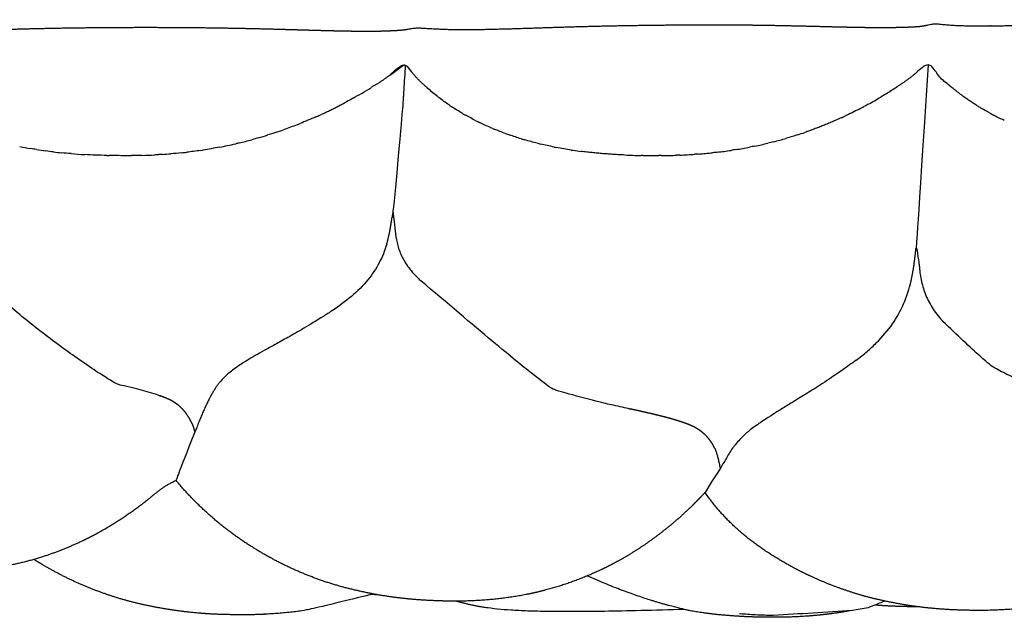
# Model space of a CAD drawing. Header units: millimetres. Extents: x 910 to 1129, y 0 to 285.
# Tile 7 of 15: x 965 to 993, y 268 to 285. Entities that reach past the tile are written whole.
import ezdxf

# ---------------------------------------------------------------- set-up
doc = ezdxf.new("R2010")
doc.units = ezdxf.units.MM
doc.header["$MEASUREMENT"] = 0
doc.layers.add('Crea2D$visibili$linee', color=7, linetype='Continuous', true_color=0x000000)

msp = doc.modelspace()

# ---------------------------------------------------------------- linework, layer by layer
at = {"layer": 'Crea2D$visibili$linee'}
for points, weights, knots in [([(949.46, 284.952), (949.469, 284.954), (949.478, 284.956), (949.488, 284.959), (949.568, 284.98), (949.651, 284.995), (949.734, 285.003), (949.845, 285.011), (949.955, 285.011), (950.066, 285.003), (950.099, 285), (950.199, 284.989), (950.233, 284.985), (950.296, 284.978), (950.34, 284.973), (950.372, 284.97), (950.425, 284.965), (950.511, 284.961), (950.621, 284.958), (950.821, 284.952), (951.022, 284.951), (951.222, 284.954), (951.649, 284.96), (952.104, 284.973), (952.576, 284.979), (952.604, 284.979), (952.632, 284.98), (952.661, 284.98), (953.119, 284.986), (953.577, 284.987), (954.035, 284.983), (954.545, 284.978), (955.054, 284.968), (955.563, 284.952), (956.615, 284.916), (957.666, 284.872), (958.717, 284.82), (958.99, 284.808), (959.272, 284.796), (959.538, 284.787), (959.77, 284.779), (960.006, 284.772), (960.225, 284.77), (960.443, 284.766), (960.661, 284.768), (960.88, 284.775), (960.979, 284.779), (961.061, 284.784), (961.142, 284.791), (961.176, 284.795), (961.216, 284.799), (961.272, 284.805), (961.317, 284.811), (961.379, 284.818), (961.438, 284.822), (961.472, 284.825), (961.51, 284.827), (961.542, 284.828), (961.583, 284.83), (961.624, 284.83), (961.664, 284.829), (961.701, 284.829), (961.741, 284.827), (961.78, 284.825), (961.829, 284.822), (961.881, 284.818), (961.928, 284.814), (962.008, 284.808), (962.076, 284.803), (962.144, 284.799), (962.209, 284.795), (962.275, 284.792), (962.339, 284.79), (962.406, 284.787), (962.476, 284.786), (962.546, 284.785), (962.69, 284.782), (962.833, 284.781), (962.973, 284.781), (963.116, 284.781), (963.256, 284.782), (963.401, 284.784), (963.69, 284.788), (963.979, 284.795), (964.27, 284.802), (964.433, 284.806), (964.592, 284.81), (964.747, 284.814), (964.887, 284.817), (965.023, 284.821), (965.155, 284.824), (965.755, 284.839), (966.357, 284.852), (966.976, 284.859), (967.596, 284.867), (968.222, 284.869), (968.856, 284.869), (969.494, 284.868), (970.132, 284.864), (970.787, 284.854), (971.446, 284.844), (972.106, 284.829), (972.765, 284.81), (973.208, 284.798), (973.715, 284.782), (974.151, 284.772), (974.345, 284.768), (974.542, 284.764), (974.732, 284.762), (974.889, 284.76), (975.049, 284.76), (975.201, 284.76), (975.358, 284.761), (975.501, 284.764), (975.647, 284.77), (975.797, 284.775), (975.956, 284.783), (976.055, 284.793), (976.101, 284.797), (976.159, 284.805), (976.212, 284.814), (976.238, 284.818), (976.268, 284.824), (976.311, 284.831), (976.333, 284.835), (976.392, 284.843), (976.399, 284.844), (976.444, 284.849), (976.48, 284.851), (976.52, 284.851), (976.536, 284.851), (976.589, 284.85), (976.619, 284.848), (976.64, 284.847), (976.66, 284.846), (976.681, 284.845), (976.719, 284.842), (976.754, 284.84), (976.791, 284.838), (976.863, 284.834), (976.932, 284.831), (977.007, 284.827), (977.157, 284.82), (977.309, 284.812), (977.441, 284.809), (977.729, 284.804), (978.016, 284.804), (978.303, 284.809), (978.852, 284.82), (979.401, 284.835), (979.95, 284.855), (979.987, 284.856), (980.025, 284.857), (980.062, 284.858), (980.664, 284.878), (981.258, 284.896), (981.873, 284.909), (982.487, 284.922), (983.104, 284.931), (983.729, 284.937), (984.361, 284.943), (984.994, 284.944), (985.626, 284.94), (986.271, 284.935), (986.916, 284.924), (987.561, 284.908), (987.822, 284.902), (988.099, 284.895), (988.394, 284.887), (988.752, 284.879), (989.137, 284.87), (989.494, 284.866), (989.803, 284.862), (990.112, 284.865), (990.421, 284.874), (990.566, 284.877), (990.712, 284.884), (990.857, 284.895), (990.916, 284.901), (990.98, 284.912), (991.041, 284.924), (991.071, 284.93), (991.103, 284.937), (991.141, 284.945), (991.161, 284.949), (991.183, 284.954), (991.204, 284.957), (991.233, 284.962), (991.265, 284.966), (991.282, 284.967), (991.307, 284.969), (991.336, 284.969), (991.367, 284.967), (991.384, 284.967), (991.41, 284.964), (991.434, 284.962), (991.471, 284.959), (991.508, 284.955), (991.546, 284.951), (991.617, 284.944), (991.683, 284.938), (991.753, 284.933), (991.886, 284.923), (992.045, 284.919), (992.182, 284.916), (992.331, 284.912), (992.473, 284.911), (992.62, 284.91), (992.768, 284.91), (992.915, 284.911), (993.062, 284.913), (993.662, 284.922), (994.262, 284.934), (994.862, 284.95), (994.888, 284.951), (994.914, 284.951), (994.94, 284.952), (995.529, 284.965), (996.111, 284.975), (996.709, 284.98), (997.335, 284.986), (997.959, 284.986), (998.591, 284.983), (999.227, 284.981), (999.863, 284.973), (1000.499, 284.961), (1001.141, 284.948), (1001.783, 284.93), (1002.425, 284.908), (1002.643, 284.901), (1002.861, 284.894), (1003.077, 284.887), (1003.488, 284.873), (1003.934, 284.859), (1004.345, 284.852), (1004.657, 284.846), (1004.969, 284.847), (1005.281, 284.854), (1005.43, 284.856), (1005.579, 284.864), (1005.728, 284.877), (1005.801, 284.884), (1005.865, 284.891), (1005.936, 284.901), (1005.972, 284.906), (1006.006, 284.91), (1006.044, 284.915), (1006.063, 284.917), (1006.083, 284.92), (1006.103, 284.921), (1006.125, 284.923), (1006.147, 284.924), (1006.166, 284.924), (1006.186, 284.924), (1006.208, 284.923), (1006.229, 284.922), (1006.248, 284.92), (1006.267, 284.919), (1006.287, 284.917), (1006.323, 284.914), (1006.359, 284.91), (1006.396, 284.907), (1006.468, 284.9), (1006.535, 284.895), (1006.608, 284.89), (1006.749, 284.881), (1006.912, 284.875), (1007.053, 284.872), (1007.358, 284.865), (1007.662, 284.864), (1007.967, 284.868), (1008.509, 284.876), (1009.051, 284.888), (1009.592, 284.903), (1009.681, 284.905), (1009.762, 284.907), (1009.834, 284.909), (1010.474, 284.924), (1011.095, 284.937), (1011.738, 284.944), (1012.381, 284.952), (1013.019, 284.954), (1013.665, 284.953), (1014.313, 284.952), (1014.956, 284.948), (1015.605, 284.938), (1016.253, 284.928), (1016.902, 284.912), (1017.55, 284.892), (1017.754, 284.886), (1017.96, 284.879), (1018.169, 284.873), (1018.556, 284.86), (1019.003, 284.845), (1019.391, 284.837), (1019.688, 284.83), (1019.985, 284.829), (1020.282, 284.834), (1020.43, 284.837), (1020.567, 284.843), (1020.714, 284.852), (1020.786, 284.856), (1020.857, 284.862), (1020.929, 284.866), (1020.967, 284.868), (1021.003, 284.87), (1021.041, 284.872), (1021.08, 284.873), (1021.12, 284.874), (1021.159, 284.873), (1021.198, 284.872), (1021.237, 284.869), (1021.276, 284.866), (1021.314, 284.863), (1021.35, 284.86), (1021.388, 284.857), (1021.461, 284.851), (1021.529, 284.846), (1021.603, 284.842), (1021.745, 284.834), (1021.907, 284.829), (1022.051, 284.827), (1022.358, 284.823), (1022.664, 284.824), (1022.971, 284.83), (1023.348, 284.836), (1023.767, 284.847), (1024.145, 284.858), (1024.37, 284.864), (1024.603, 284.871), (1024.846, 284.877), (1025.474, 284.895), (1026.103, 284.908), (1026.731, 284.916), (1027.361, 284.924), (1027.983, 284.926), (1028.611, 284.925), (1029.232, 284.924), (1029.854, 284.919), (1030.476, 284.908), (1031.089, 284.897), (1031.703, 284.881), (1032.317, 284.861), (1032.519, 284.854), (1032.721, 284.847), (1032.923, 284.84), (1033.31, 284.827), (1033.734, 284.814), (1034.122, 284.806), (1034.418, 284.8), (1034.713, 284.799), (1035.009, 284.804), (1035.151, 284.807), (1035.306, 284.812), (1035.448, 284.821), (1035.52, 284.825), (1035.589, 284.831), (1035.662, 284.837), (1035.699, 284.841), (1035.735, 284.844), (1035.772, 284.847), (1035.792, 284.849), (1035.812, 284.851), (1035.831, 284.853), (1035.855, 284.854), (1035.878, 284.856), (1035.898, 284.856), (1035.919, 284.856), (1035.942, 284.856), (1035.967, 284.854), (1035.987, 284.853), (1036.008, 284.851), (1036.03, 284.849), (1036.068, 284.845), (1036.102, 284.841), (1036.135, 284.837), (1036.204, 284.829), (1036.266, 284.823), (1036.335, 284.818), (1036.464, 284.808), (1036.632, 284.803), (1036.774, 284.8), (1036.929, 284.796), (1037.075, 284.795), (1037.232, 284.796), (1037.386, 284.796), (1037.545, 284.799), (1037.7, 284.801), (1038.034, 284.808), (1038.39, 284.819), (1038.725, 284.83), (1039.031, 284.84), (1039.328, 284.85), (1039.617, 284.861), (1040.275, 284.883), (1040.894, 284.904), (1041.549, 284.919), (1042.194, 284.935), (1042.829, 284.946), (1043.468, 284.953), (1044.1, 284.961), (1044.732, 284.963), (1045.364, 284.96), (1045.984, 284.957), (1046.603, 284.947), (1047.222, 284.932), (1047.242, 284.931), (1047.262, 284.931), (1047.282, 284.93), (1047.863, 284.913), (1048.443, 284.9), (1049.024, 284.891), (1049.316, 284.886), (1049.608, 284.887), (1049.9, 284.896), (1050.043, 284.901), (1050.19, 284.911), (1050.344, 284.919), (1050.427, 284.924), (1050.499, 284.927), (1050.582, 284.929), (1050.626, 284.929), (1050.671, 284.93), (1050.714, 284.929), (1050.759, 284.928), (1050.807, 284.925), (1050.853, 284.921), (1050.896, 284.917), (1050.931, 284.913), (1050.965, 284.91), (1050.998, 284.907), (1051.03, 284.904), (1051.065, 284.901), (1051.129, 284.896), (1051.189, 284.892), (1051.257, 284.889), (1051.387, 284.883), (1051.546, 284.879), (1051.688, 284.878), (1051.995, 284.876), (1052.302, 284.88), (1052.608, 284.89), (1052.99, 284.9), (1053.405, 284.916), (1053.793, 284.932), (1054.029, 284.942), (1054.276, 284.952), (1054.535, 284.963), (1055.197, 284.99), (1055.824, 285.014), (1056.478, 285.033), (1057.124, 285.052), (1057.758, 285.065), (1058.392, 285.075), (1059.018, 285.085), (1059.644, 285.089), (1060.271, 285.087), (1060.628, 285.085), (1060.982, 285.081), (1061.332, 285.074), (1061.587, 285.07), (1061.84, 285.064), (1062.091, 285.057), (1062.684, 285.041), (1063.253, 285.021), (1063.827, 285.01), (1064.103, 285.003), (1064.378, 285.002), (1064.654, 285.008), (1064.806, 285.012), (1064.947, 285.014), (1065.058, 285.021), (1065.097, 285.024), (1065.154, 285.031), (1065.246, 285.042), (1065.34, 285.057), (1065.435, 285.062), (1065.531, 285.058), (1065.591, 285.055), (1065.651, 285.047), (1065.709, 285.032), (1065.73, 285.027), (1065.754, 285.02), (1065.79, 285.009), (1065.818, 284.998), (1065.836, 284.992), (1065.858, 284.983), (1065.874, 284.978), (1065.884, 284.974), (1065.89, 284.972), (1065.894, 284.97), (1065.895, 284.97)], [1, 0.999983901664, 0.999983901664, 1, 0.997764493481, 0.997764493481, 1, 0.998302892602, 0.998302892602, 1, 1, 1, 1, 1, 1, 1, 1, 1, 1, 0.999836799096, 0.999836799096, 1, 1, 1, 1, 1, 1, 1, 0.9999612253, 0.9999612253, 1, 0.999963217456, 0.999963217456, 1, 0.999978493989, 0.999978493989, 1, 1, 1, 1, 1, 1, 1, 0.999805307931, 0.999805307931, 1, 1, 1, 1, 1, 1, 1, 1, 1, 1, 1, 1, 1, 1, 1, 1, 1, 1, 1, 1, 1, 1, 1, 1, 1, 1, 1, 1, 1, 1, 1, 1, 1, 1, 1, 1, 1, 1, 1, 1, 1, 1, 1, 1, 1, 1, 1, 1, 1, 1, 1, 1, 1, 1, 1, 0.999985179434, 0.999985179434, 1, 1, 1, 1, 1, 1, 1, 1, 1, 1, 1, 1, 1, 1, 1, 1, 1, 1, 1, 1, 1, 1, 1, 1, 1, 1, 1, 1, 1, 1, 1, 1, 1, 1, 1, 1, 1, 1, 1, 1, 1, 1, 1, 0.99988805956, 0.99988805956, 1, 0.999976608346, 0.999976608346, 1, 1, 1, 1, 1, 1, 1, 1, 1, 1, 0.999977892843, 0.999977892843, 1, 0.999976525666, 0.999976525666, 1, 1, 1, 1, 1, 1, 1, 0.999827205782, 0.999827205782, 1, 0.999715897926, 0.999715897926, 1, 1, 1, 1, 1, 1, 1, 1, 1, 1, 1, 1, 1, 1, 1, 1, 1, 1, 1, 1, 1, 1, 1, 1, 1, 1, 1, 1, 1, 1, 1, 1, 1, 1, 0.999989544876, 0.999989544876, 1, 1, 1, 1, 1, 1, 1, 1, 1, 1, 0.999981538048, 0.999981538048, 1, 0.99998369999, 0.99998369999, 1, 1, 1, 1, 1, 1, 1, 0.999856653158, 0.999856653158, 1, 0.999602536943, 0.999602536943, 1, 1, 1, 1, 1, 1, 1, 1, 1, 1, 1, 1, 1, 1, 1, 1, 1, 1, 1, 1, 1, 1, 1, 1, 1, 1, 1, 1, 0.999878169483, 0.999878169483, 1, 0.999984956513, 0.999984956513, 1, 1, 1, 1, 1, 1, 1, 1, 1, 1, 1, 1, 1, 0.999981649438, 0.999981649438, 1, 1, 1, 1, 1, 1, 1, 0.999879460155, 0.999879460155, 1, 1, 1, 1, 1, 1, 1, 1, 1, 1, 1, 1, 1, 1, 1, 1, 1, 1, 1, 1, 1, 1, 1, 1, 1, 0.999902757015, 0.999902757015, 1, 1, 1, 1, 1, 1, 1, 0.999982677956, 0.999982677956, 1, 1, 1, 1, 0.999979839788, 0.999979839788, 1, 0.999980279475, 0.999980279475, 1, 1, 1, 1, 1, 1, 1, 0.999870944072, 0.999870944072, 1, 1, 1, 1, 1, 1, 1, 1, 1, 1, 1, 1, 1, 1, 1, 1, 1, 1, 1, 1, 1, 1, 1, 1, 1, 1, 1, 1, 1, 1, 1, 1, 1, 1, 1, 1, 1, 1, 1, 1, 1, 1, 1, 1, 1, 1, 1, 1, 1, 0.999977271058, 0.999977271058, 1, 0.999971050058, 0.999971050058, 1, 1, 1, 1, 0.999985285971, 0.999985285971, 1, 0.999814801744, 0.999814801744, 1, 1, 1, 1, 1, 1, 1, 1, 1, 1, 1, 1, 1, 1, 1, 1, 1, 1, 1, 1, 1, 1, 1, 1, 1, 0.999878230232, 0.999878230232, 1, 1, 1, 1, 1, 1, 1, 1, 1, 1, 1, 1, 1, 0.999970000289, 0.999970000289, 1, 1, 1, 1, 1, 1, 1, 1, 1, 1, 0.999837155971, 0.999837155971, 1, 1, 1, 1, 1, 1, 1, 0.996622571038, 0.996622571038, 1, 0.99697133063, 0.99697133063, 1, 1, 1, 1, 1, 1, 1, 1, 1, 1, 1, 1], [98.46729, 98.46729, 98.46729, 98.46729, 98.496639, 98.496639, 98.496639, 98.747555, 98.747555, 98.747555, 99.07937, 99.07937, 99.07937, 99.288169, 99.288169, 99.288169, 99.503818, 99.503818, 99.503818, 99.953756, 99.953756, 99.953756, 100.555679, 100.555679, 100.555679, 102.370774, 102.370774, 102.370774, 102.480112, 102.480112, 102.480112, 103.854854, 103.854854, 103.854854, 105.382889, 105.382889, 105.382889, 108.539197, 108.539197, 108.539197, 109.501147, 109.501147, 109.501147, 110.339579, 110.339579, 110.339579, 110.994776, 110.994776, 110.994776, 111.462236, 111.462236, 111.462236, 111.698089, 111.698089, 111.698089, 111.882736, 111.882736, 111.882736, 111.992724, 111.992724, 111.992724, 112.129046, 112.129046, 112.129046, 112.255338, 112.255338, 112.255338, 112.408515, 112.408515, 112.408515, 112.661198, 112.661198, 112.661198, 112.913149, 112.913149, 112.913149, 113.169954, 113.169954, 113.169954, 113.690005, 113.690005, 113.690005, 114.212545, 114.212545, 114.212545, 115.266847, 115.266847, 115.266847, 115.841019, 115.841019, 115.841019, 116.327637, 116.327637, 116.327637, 118.45914, 118.45914, 118.45914, 120.597486, 120.597486, 120.597486, 122.74087, 122.74087, 122.74087, 124.720186, 124.720186, 124.720186, 126.217396, 126.217396, 126.217396, 126.855364, 126.855364, 126.855364, 127.385388, 127.385388, 127.385388, 127.91689, 127.91689, 127.91689, 128.469687, 128.469687, 128.469687, 128.763963, 128.763963, 128.763963, 128.896536, 128.896536, 128.896536, 129.027834, 129.027834, 129.027834, 129.193397, 129.193397, 129.193397, 129.325811, 129.325811, 129.325811, 129.388067, 129.388067, 129.388067, 129.502691, 129.502691, 129.502691, 129.729894, 129.729894, 129.729894, 130.20297, 130.20297, 130.20297, 131.065092, 131.065092, 131.065092, 132.712162, 132.712162, 132.712162, 132.836629, 132.836629, 132.836629, 134.814684, 134.814684, 134.814684, 136.80276, 136.80276, 136.80276, 138.699768, 138.699768, 138.699768, 140.635512, 140.635512, 140.635512, 141.48993, 141.48993, 141.48993, 142.624205, 142.624205, 142.624205, 143.551424, 143.551424, 143.551424, 143.988027, 143.988027, 143.988027, 144.258991, 144.258991, 144.258991, 144.382341, 144.382341, 144.382341, 144.448383, 144.448383, 144.448383, 144.551023, 144.551023, 144.551023, 144.668686, 144.668686, 144.668686, 144.74586, 144.74586, 144.74586, 144.859516, 144.859516, 144.859516, 145.072299, 145.072299, 145.072299, 145.519481, 145.519481, 145.519481, 145.975353, 145.975353, 145.975353, 146.436821, 146.436821, 146.436821, 148.237086, 148.237086, 148.237086, 148.318337, 148.318337, 148.318337, 150.14359, 150.14359, 150.14359, 152.062597, 152.062597, 152.062597, 153.970228, 153.970228, 153.970228, 155.897843, 155.897843, 155.897843, 156.550968, 156.550968, 156.550968, 157.823172, 157.823172, 157.823172, 158.759344, 158.759344, 158.759344, 159.207685, 159.207685, 159.207685, 159.436825, 159.436825, 159.436825, 159.551596, 159.551596, 159.551596, 159.612595, 159.612595, 159.612595, 159.678868, 159.678868, 159.678868, 159.745711, 159.745711, 159.745711, 159.804808, 159.804808, 159.804808, 159.914917, 159.914917, 159.914917, 160.128066, 160.128066, 160.128066, 160.574504, 160.574504, 160.574504, 161.488095, 161.488095, 161.488095, 163.114024, 163.114024, 163.114024, 163.358651, 163.358651, 163.358651, 165.275533, 165.275533, 165.275533, 167.206146, 167.206146, 167.206146, 169.147287, 169.147287, 169.147287, 171.092684, 171.092684, 171.092684, 171.713731, 171.713731, 171.713731, 172.940955, 172.940955, 172.940955, 173.831539, 173.831539, 173.831539, 174.265449, 174.265449, 174.265449, 174.483311, 174.483311, 174.483311, 174.595813, 174.595813, 174.595813, 174.714008, 174.714008, 174.714008, 174.832344, 174.832344, 174.832344, 174.947535, 174.947535, 174.947535, 175.168928, 175.168928, 175.168928, 175.621004, 175.621004, 175.621004, 176.541263, 176.541263, 176.541263, 177.715753, 177.715753, 177.715753, 178.416575, 178.416575, 178.416575, 180.302812, 180.302812, 180.302812, 182.188026, 182.188026, 182.188026, 184.053244, 184.053244, 184.053244, 185.894962, 185.894962, 185.894962, 186.516101, 186.516101, 186.516101, 187.746254, 187.746254, 187.746254, 188.633239, 188.633239, 188.633239, 189.076189, 189.076189, 189.076189, 189.29099, 189.29099, 189.29099, 189.40225, 189.40225, 189.40225, 189.463544, 189.463544, 189.463544, 189.540803, 189.540803, 189.540803, 189.621456, 189.621456, 189.621456, 189.689135, 189.689135, 189.689135, 189.803291, 189.803291, 189.803291, 190.035194, 190.035194, 190.035194, 190.509243, 190.509243, 190.509243, 190.982423, 190.982423, 190.982423, 191.459337, 191.459337, 191.459337, 192.495081, 192.495081, 192.495081, 193.394711, 193.394711, 193.394711, 195.347538, 195.347538, 195.347538, 197.302839, 197.302839, 197.302839, 199.199481, 199.199481, 199.199481, 201.056997, 201.056997, 201.056997, 201.120919, 201.120919, 201.120919, 202.862983, 202.862983, 202.862983, 203.739206, 203.739206, 203.739206, 204.201249, 204.201249, 204.201249, 204.439672, 204.439672, 204.439672, 204.574224, 204.574224, 204.574224, 204.715553, 204.715553, 204.715553, 204.838708, 204.838708, 204.838708, 204.964295, 204.964295, 204.964295, 205.204112, 205.204112, 205.204112, 205.687825, 205.687825, 205.687825, 206.608336, 206.608336, 206.608336, 207.840345, 207.840345, 207.840345, 208.609334, 208.609334, 208.609334, 210.630304, 210.630304, 210.630304, 212.653718, 212.653718, 212.653718, 214.532086, 214.532086, 214.532086, 215.701319, 215.701319, 215.701319, 216.552731, 216.552731, 216.552731, 218.555784, 218.555784, 218.555784, 219.383222, 219.383222, 219.383222, 219.874034, 219.874034, 219.874034, 220.134284, 220.134284, 220.134284, 220.420205, 220.420205, 220.420205, 220.601016, 220.601016, 220.601016, 220.709911, 220.709911, 220.765469, 220.765469, 220.765469, 220.839359, 220.839359, 220.839359, 220.90728, 220.90728, 220.90728, 220.90728]), ([(970.012, 273.601), (970.005, 273.615), (969.997, 273.631), (969.989, 273.646), (969.949, 273.723), (969.901, 273.795), (969.847, 273.863), (969.796, 273.927), (969.738, 273.986), (969.675, 274.039), (969.64, 274.068), (969.604, 274.094), (969.568, 274.119), (969.534, 274.142), (969.5, 274.163), (969.466, 274.181), (969.418, 274.207), (969.364, 274.233), (969.297, 274.261), (969.229, 274.289), (969.151, 274.318), (969.068, 274.347), (968.982, 274.376), (968.887, 274.405), (968.786, 274.434), (968.682, 274.463), (968.57, 274.493), (968.454, 274.522), (968.335, 274.552), (968.209, 274.582), (968.078, 274.612), (967.944, 274.643), (967.8, 274.675), (964.12, 277.05), (962.017, 279.754)], [1, 1, 1, 1, 0.997040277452, 0.997040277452, 1, 0.996532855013, 0.996532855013, 1, 1, 1, 1, 1, 1, 1, 1, 1, 1, 1, 1, 1, 1, 1, 1, 1, 1, 1, 1, 1, 1, 1, 1, 1, 1], [0.000996, 0.000996, 0.000996, 0.000996, 0.269441, 0.269441, 0.269441, 0.529008, 0.529008, 0.529008, 0.775373, 0.775373, 0.775373, 1.568874, 1.568874, 1.568874, 2.298644, 2.298644, 2.298644, 3.291306, 3.291306, 3.291306, 4.298122, 4.298122, 4.298122, 5.330894, 5.330894, 5.330894, 6.389348, 6.389348, 6.389348, 7.470905, 7.470905, 7.470905, 8.581995, 16.577835, 16.577835, 16.577835, 16.577835]), ([(975.62, 278.667), (975.624, 278.68), (975.627, 278.691), (975.63, 278.701), (975.662, 278.817), (975.689, 278.934), (975.711, 279.052), (975.733, 279.172), (975.753, 279.301), (975.771, 279.428)], [1, 1, 1, 1, 0.99930005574, 0.99930005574, 1, 1, 1, 1], [0.00008, 0.00008, 0.00008, 0.00008, 0.10727, 0.10727, 0.10727, 0.467357, 0.467357, 0.467357, 1.445477, 1.445477, 1.445477, 1.445477]), ([(990.628, 277.616), (990.629, 277.623), (990.631, 277.629), (990.632, 277.636), (990.664, 277.779), (990.69, 277.923), (990.711, 278.069), (990.732, 278.219), (990.751, 278.379), (990.768, 278.538)], [1, 1, 1, 1, 0.999465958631, 0.999465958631, 1, 1, 1, 1], [0.000103, 0.000103, 0.000103, 0.000103, 0.059712, 0.059712, 0.059712, 0.499946, 0.499946, 0.499946, 1.734788, 1.734788, 1.734788, 1.734788]), ([(985.005, 272.83), (984.998, 272.844), (984.99, 272.86), (984.982, 272.875), (984.942, 272.952), (984.894, 273.025), (984.84, 273.092), (984.789, 273.157), (984.731, 273.215), (984.668, 273.268), (984.633, 273.297), (984.597, 273.324), (984.561, 273.348), (984.527, 273.371), (984.492, 273.392), (984.458, 273.411), (984.411, 273.436), (984.357, 273.462), (984.289, 273.49), (984.222, 273.519), (984.144, 273.548), (984.061, 273.576), (983.975, 273.605), (983.88, 273.634), (983.779, 273.663), (983.675, 273.693), (983.563, 273.722), (983.447, 273.751), (983.328, 273.781), (983.202, 273.811), (983.071, 273.841), (982.936, 273.872), (982.793, 273.904), (982.639, 273.938), (982.479, 273.973), (982.305, 274.011), (982.115, 274.054), (981.916, 274.099), (981.703, 274.149), (981.475, 274.206), (981.213, 274.272), (980.951, 274.342), (980.691, 274.418), (980.523, 274.467), (980.349, 274.521), (980.171, 274.578), (976.594, 277.617)], [1, 1, 1, 1, 0.997040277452, 0.997040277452, 1, 0.996532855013, 0.996532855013, 1, 1, 1, 1, 1, 1, 1, 1, 1, 1, 1, 1, 1, 1, 1, 1, 1, 1, 1, 1, 1, 1, 1, 1, 1, 1, 1, 1, 1, 1, 1, 0.999873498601, 0.999873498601, 1, 1, 1, 1, 1], [0.000996, 0.000996, 0.000996, 0.000996, 0.269441, 0.269441, 0.269441, 0.529008, 0.529008, 0.529008, 0.775373, 0.775373, 0.775373, 1.568874, 1.568874, 1.568874, 2.298644, 2.298644, 2.298644, 3.291306, 3.291306, 3.291306, 4.298122, 4.298122, 4.298122, 5.330894, 5.330894, 5.330894, 6.389348, 6.389348, 6.389348, 7.470905, 7.470905, 7.470905, 8.581995, 8.581995, 8.581995, 9.737807, 9.737807, 9.737807, 10.94565, 10.94565, 10.94565, 11.757518, 11.757518, 11.757518, 12.525196, 16.577835, 16.577835, 16.577835, 16.577835]), ([(1000.382, 272.313), (1000.375, 272.327), (1000.367, 272.343), (1000.359, 272.358), (1000.318, 272.435), (1000.271, 272.508), (1000.217, 272.575), (1000.166, 272.64), (1000.108, 272.698), (1000.045, 272.751), (1000.01, 272.78), (999.974, 272.807), (999.938, 272.831), (999.903, 272.854), (999.869, 272.875), (999.835, 272.894), (999.788, 272.919), (999.734, 272.945), (999.666, 272.973), (999.599, 273.002), (999.521, 273.031), (999.437, 273.059), (999.352, 273.088), (999.257, 273.117), (999.155, 273.146), (999.052, 273.175), (998.94, 273.205), (998.824, 273.234), (998.705, 273.264), (998.579, 273.294), (998.448, 273.324), (998.313, 273.355), (998.17, 273.387), (998.016, 273.421), (997.856, 273.456), (997.681, 273.494), (997.491, 273.537), (997.293, 273.582), (997.08, 273.632), (996.852, 273.689), (996.589, 273.755), (996.328, 273.825), (996.068, 273.901), (995.9, 273.95), (995.726, 274.004), (995.548, 274.061), (995.408, 274.107), (995.265, 274.155), (995.12, 274.206), (994.749, 274.337), (994.383, 274.481), (994.022, 274.638), (993.607, 274.82), (993.2, 275.019), (992.802, 275.237), (991.535, 276.456)], [1, 1, 1, 1, 0.997040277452, 0.997040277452, 1, 0.996532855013, 0.996532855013, 1, 1, 1, 1, 1, 1, 1, 1, 1, 1, 1, 1, 1, 1, 1, 1, 1, 1, 1, 1, 1, 1, 1, 1, 1, 1, 1, 1, 1, 1, 1, 0.999873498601, 0.999873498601, 1, 1, 1, 1, 1, 1, 1, 0.999563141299, 0.999563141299, 1, 0.99932317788, 0.99932317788, 1, 1], [0.000996, 0.000996, 0.000996, 0.000996, 0.269441, 0.269441, 0.269441, 0.529008, 0.529008, 0.529008, 0.775373, 0.775373, 0.775373, 1.568874, 1.568874, 1.568874, 2.298644, 2.298644, 2.298644, 3.291306, 3.291306, 3.291306, 4.298122, 4.298122, 4.298122, 5.330894, 5.330894, 5.330894, 6.389348, 6.389348, 6.389348, 7.470905, 7.470905, 7.470905, 8.581995, 8.581995, 8.581995, 9.737807, 9.737807, 9.737807, 10.94565, 10.94565, 10.94565, 11.757518, 11.757518, 11.757518, 12.525196, 12.525196, 12.525196, 13.127229, 13.127229, 13.127229, 14.307912, 14.307912, 14.307912, 15.666718, 16.577835, 16.577835, 16.577835, 16.577835]), ([(969.594, 271.9), (969.264, 271.762), (969.043, 271.566), (968.814, 271.38), (968.368, 271.017), (967.892, 270.696), (967.389, 270.418), (967.24, 270.336), (967.089, 270.258), (966.936, 270.185), (966.562, 270.004), (966.176, 269.85), (965.781, 269.723), (965.287, 269.564), (964.781, 269.45), (964.266, 269.38), (963.962, 269.34), (963.657, 269.315), (963.351, 269.305), (962.792, 269.289), (962.233, 269.316), (961.678, 269.384), (960.818, 269.478), (959.974, 269.675), (959.161, 269.972), (958.883, 270.075), (958.609, 270.192), (958.342, 270.322), (957.791, 270.589), (957.269, 270.909), (956.781, 271.279), (956.002, 271.865), (955.332, 272.572), (954.788, 273.381)], [1, 0.999336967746, 0.999336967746, 1, 0.997342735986, 0.997342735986, 1, 1, 1, 1, 0.998418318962, 0.998418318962, 1, 0.997378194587, 0.997378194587, 1, 0.999143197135, 0.999143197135, 1, 0.998117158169, 0.998117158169, 1, 0.995181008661, 0.995181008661, 1, 0.99921892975, 0.99921892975, 1, 0.996714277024, 0.996714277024, 1, 0.990719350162, 0.990719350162, 1], [0, 0, 0, 0, 0.885852, 0.885852, 0.885852, 2.607428, 2.607428, 2.607428, 3.154831, 3.154831, 3.154831, 4.399515, 4.399515, 4.399515, 5.9544, 5.9544, 5.9544, 6.873241, 6.873241, 6.873241, 8.549063, 8.549063, 8.549063, 11.140733, 11.140733, 11.140733, 12.031142, 12.031142, 12.031142, 13.865426, 13.865426, 13.865426, 16.77588, 16.77588, 16.77588, 16.77588]), ([(984.73, 271.56), (984.613, 271.434), (984.494, 271.31), (984.371, 271.19), (984.207, 271.029), (984.038, 270.873), (983.863, 270.724), (983.597, 270.497), (983.319, 270.284), (983.032, 270.084), (982.78, 269.912), (982.521, 269.752), (982.255, 269.605), (982.095, 269.516), (981.933, 269.433), (981.768, 269.354), (981.244, 269.104), (980.698, 268.905), (980.137, 268.759), (979.955, 268.711), (979.772, 268.67), (979.588, 268.634), (978.947, 268.512), (978.298, 268.45), (977.645, 268.45), (977.4, 268.449), (977.154, 268.454), (976.909, 268.466), (976.021, 268.502), (975.144, 268.638), (974.288, 268.874), (973.404, 269.125), (972.565, 269.498), (971.787, 269.987), (970.959, 270.503), (970.222, 271.144), (969.597, 271.894)], [1, 1, 1, 1, 0.999608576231, 0.999608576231, 1, 0.999168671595, 0.999168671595, 1, 0.999247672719, 0.999247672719, 1, 0.99970620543, 0.99970620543, 1, 0.997007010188, 0.997007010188, 1, 0.999681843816, 0.999681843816, 1, 0.997064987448, 0.997064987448, 1, 0.999754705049, 0.999754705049, 1, 0.995627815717, 0.995627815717, 1, 0.993244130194, 0.993244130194, 1, 0.991544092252, 0.991544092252, 1], [0, 0, 0, 0, 0.515954, 0.515954, 0.515954, 1.204956, 1.204956, 1.204956, 2.254696, 2.254696, 2.254696, 3.167936, 3.167936, 3.167936, 3.715624, 3.715624, 3.715624, 5.45481, 5.45481, 5.45481, 6.017872, 6.017872, 6.017872, 7.971796, 7.971796, 7.971796, 8.708814, 8.708814, 8.708814, 11.366984, 11.366984, 11.366984, 14.112989, 14.112989, 14.112989, 17.030009, 17.030009, 17.030009, 17.030009]), ([(1000.08, 271.484), (1000.042, 271.44), (1000.004, 271.399), (999.969, 271.36), (999.836, 271.216), (999.7, 271.076), (999.559, 270.94), (999.449, 270.833), (999.35, 270.741), (999.217, 270.623), (999.079, 270.501), (998.938, 270.383), (998.794, 270.268), (998.639, 270.145), (998.479, 270.026), (998.316, 269.912), (998.122, 269.776), (997.923, 269.647), (997.719, 269.525), (997.674, 269.498), (997.628, 269.471), (997.581, 269.444), (997.372, 269.324), (997.159, 269.213), (996.942, 269.109), (996.583, 268.939), (996.214, 268.791), (995.836, 268.667), (995.528, 268.567), (995.215, 268.483), (994.898, 268.415), (994.674, 268.365), (994.448, 268.325), (994.22, 268.295), (993.547, 268.203), (992.868, 268.168), (992.19, 268.19), (991.291, 268.205), (990.4, 268.319), (989.527, 268.531), (988.857, 268.701), (988.209, 268.938), (987.588, 269.241), (987.376, 269.345), (987.168, 269.456), (986.963, 269.574), (986.106, 270.067), (985.336, 270.686), (984.73, 271.56)], [1, 1, 1, 1, 0.999724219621, 0.999724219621, 1, 1, 1, 1, 0.999758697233, 0.999758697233, 1, 0.999696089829, 0.999696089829, 1, 0.999555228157, 0.999555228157, 1, 1, 1, 1, 0.999501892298, 0.999501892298, 1, 0.998678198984, 0.998678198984, 1, 0.999096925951, 0.999096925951, 1, 0.999397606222, 0.999397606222, 1, 0.997619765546, 0.997619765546, 1, 0.995884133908, 0.995884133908, 1, 0.996456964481, 0.996456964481, 1, 0.999638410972, 0.999638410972, 1, 0.991948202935, 0.991948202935, 1], [0.01427, 0.01427, 0.01427, 0.01427, 0.353895, 0.353895, 0.353895, 0.940732, 0.940732, 0.940732, 2.01077, 2.01077, 2.01077, 2.562007, 2.562007, 2.562007, 3.158412, 3.158412, 3.158412, 3.869779, 3.869779, 3.869779, 4.114444, 4.114444, 4.114444, 4.835671, 4.835671, 4.835671, 6.027418, 6.027418, 6.027418, 6.999123, 6.999123, 6.999123, 7.688318, 7.688318, 7.688318, 9.723735, 9.723735, 9.723735, 12.414066, 12.414066, 12.414066, 14.481691, 14.481691, 14.481691, 15.190471, 15.190471, 15.190471, 18.143848, 18.143848, 18.143848, 18.143848]), ([(975.177, 268.639), (973.391, 268.201), (973.247, 268.179), (973.095, 268.159), (972.543, 268.089), (971.988, 268.056), (971.432, 268.059), (971.33, 268.059), (971.228, 268.061), (971.126, 268.063), (970.221, 268.074), (969.323, 268.186), (968.443, 268.397), (967.536, 268.62), (966.669, 268.969), (965.861, 269.438), (965.745, 269.505), (965.632, 269.573), (965.52, 269.644)], [1, 1, 1, 1, 0.998540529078, 0.998540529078, 1, 1, 1, 1, 0.995882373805, 0.995882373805, 1, 0.993260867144, 0.993260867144, 1, 1, 1, 1], [18.220043, 18.220043, 18.220043, 18.220043, 18.810923, 18.810923, 18.810923, 20.478366, 20.478366, 20.478366, 20.784351, 20.784351, 20.784351, 23.493205, 23.493205, 23.493205, 26.286624, 26.286624, 26.286624, 26.694499, 26.694499, 26.694499, 26.694499]), ([(988.868, 268.174), (988.654, 268.134), (988.437, 268.101), (988.22, 268.075), (988.232, 268.076), (988.087, 268.059), (987.791, 268.028), (987.181, 267.989), (986.713, 267.984), (986.394, 267.99), (985.489, 267.999), (984.591, 268.107), (983.71, 268.313), (982.801, 268.532), (981.357, 269.171)], [1, 0.999672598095, 0.999672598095, 1, 1, 1, 1, 1, 1, 1, 0.995998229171, 0.995998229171, 1, 0.993496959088, 0.993496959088], [0, 0, 0, 0, 0.655628, 0.655628, 0.655628, 0.662765, 1.096637, 1.542919, 2.499592, 2.499592, 2.499592, 5.208755, 5.208755, 8.805547, 8.805547, 8.805547, 8.805547]), ([(984.146, 268.211), (979.546, 268.074), (978.711, 268.182), (977.892, 268.374), (977.794, 268.397), (977.697, 268.423), (977.599, 268.45)], [1, 0.996542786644, 0.996542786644, 1, 1, 1, 1], [0, 0, 0, 0, 2.521267, 2.521267, 2.521267, 2.825357, 2.825357, 2.825357, 2.825357]), ([(990.827, 268.289), (990.679, 268.289), (990.531, 268.291), (990.381, 268.295), (990.123, 268.301), (989.865, 268.315), (989.608, 268.335)], [1, 1, 1, 1, 0.99976028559, 0.99976028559, 1], [8.127839, 8.127839, 8.127839, 8.127839, 8.574923, 8.574923, 8.574923, 9.349546, 9.349546, 9.349546, 9.349546])]:
    msp.add_rational_spline(points, weights, degree=3, knots=knots, dxfattribs=at)
for points in [[(991.112, 283.791), (990.801, 278.862), (990.786, 278.699), (990.769, 278.539)], [(975.688, 283.486), (975.826, 283.582), (975.962, 283.68), (976.095, 283.781)], [(976.149, 283.778), (976.135, 283.54), (976.121, 283.305), (976.107, 283.076)], [(976.141, 283.782), (976.141, 283.776), (976.14, 283.771), (976.14, 283.765)], [(976.209, 283.744), (976.258, 283.683), (976.309, 283.622), (976.361, 283.563)], [(974.656, 282.84), (974.828, 282.937), (974.999, 283.038), (975.166, 283.142)], [(976.106, 283.07), (976.103, 283.009), (976.099, 282.947), (976.095, 282.887)], [(976.727, 283.186), (976.739, 283.175), (976.751, 283.164), (976.763, 283.153)], [(977.052, 282.906), (976.952, 282.986), (976.856, 283.068), (976.763, 283.153)], [(989.916, 282.97), (989.864, 282.937), (989.811, 282.905), (989.759, 282.873)], [(989.916, 282.969), (990.019, 283.034), (990.121, 283.099), (990.222, 283.167)], [(991.738, 283.196), (991.754, 283.183), (991.77, 283.169), (991.786, 283.156)], [(974.656, 282.839), (974.594, 282.805), (974.532, 282.771), (974.47, 282.737)], [(976.086, 282.732), (976.079, 282.622), (976.072, 282.513), (975.822, 279.812)], [(976.093, 282.887), (976.09, 282.835), (976.087, 282.784), (976.084, 282.733)], [(977.052, 282.907), (977.074, 282.89), (977.095, 282.873), (977.117, 282.857)], [(989.403, 282.668), (989.362, 282.645), (989.32, 282.622), (989.279, 282.6)], [(989.402, 282.668), (989.523, 282.734), (989.642, 282.803), (989.759, 282.873)], [(977.777, 282.413), (977.706, 282.454), (977.637, 282.496), (977.569, 282.539)], [(977.777, 282.413), (977.811, 282.393), (977.845, 282.374), (977.879, 282.354)], [(989.138, 282.526), (989.005, 282.457), (988.87, 282.391), (988.735, 282.327)], [(989.138, 282.526), (989.185, 282.551), (989.232, 282.576), (989.279, 282.601)], [(992.502, 282.638), (992.532, 282.619), (992.562, 282.601), (992.593, 282.582)], [(992.874, 282.418), (992.779, 282.471), (992.685, 282.525), (992.593, 282.581)], [(992.874, 282.419), (992.918, 282.395), (992.961, 282.371), (993.005, 282.348)], [(973.054, 282.081), (973.082, 282.092), (973.11, 282.104), (973.138, 282.115)], [(973.589, 282.305), (973.44, 282.239), (973.29, 282.175), (973.138, 282.115)], [(978.172, 282.197), (978.072, 282.248), (977.975, 282.3), (977.879, 282.354)], [(978.172, 282.198), (978.207, 282.18), (978.243, 282.162), (978.278, 282.145)], [(978.586, 282.003), (978.482, 282.048), (978.379, 282.096), (978.278, 282.145)], [(988.633, 282.28), (988.667, 282.296), (988.701, 282.311), (988.735, 282.327)], [(993.296, 282.201), (993.197, 282.248), (993.1, 282.297), (993.005, 282.347)], [(972.504, 281.881), (972.41, 281.849), (972.315, 281.818), (972.221, 281.788)], [(972.504, 281.881), (972.563, 281.901), (972.622, 281.921), (972.68, 281.942)], [(973.054, 282.081), (972.93, 282.033), (972.805, 281.986), (972.68, 281.942)], [(978.587, 282.004), (978.623, 281.988), (978.661, 281.972), (978.698, 281.957)], [(979.019, 281.83), (978.91, 281.87), (978.803, 281.912), (978.698, 281.956)], [(979.019, 281.831), (979.058, 281.817), (979.096, 281.803), (979.135, 281.789)], [(987.38, 281.794), (987.449, 281.816), (987.518, 281.839), (987.587, 281.862)], [(970.834, 281.439), (970.988, 281.469), (971.142, 281.502), (971.296, 281.537)], [(971.394, 281.56), (971.362, 281.552), (971.329, 281.545), (971.296, 281.537)], [(971.394, 281.56), (971.516, 281.589), (971.637, 281.621), (971.758, 281.654)], [(971.95, 281.707), (971.886, 281.688), (971.822, 281.671), (971.758, 281.653)], [(971.95, 281.707), (972.04, 281.733), (972.131, 281.76), (972.221, 281.789)], [(979.469, 281.679), (979.356, 281.714), (979.245, 281.75), (979.135, 281.789)], [(979.469, 281.68), (979.502, 281.67), (979.536, 281.659), (979.57, 281.65)], [(979.934, 281.55), (979.811, 281.581), (979.689, 281.614), (979.569, 281.649)], [(979.934, 281.551), (979.961, 281.544), (979.989, 281.537), (980.016, 281.53)], [(986.159, 281.47), (986.282, 281.496), (986.404, 281.523), (986.527, 281.553)], [(986.697, 281.595), (986.64, 281.58), (986.583, 281.566), (986.527, 281.553)], [(986.697, 281.595), (986.813, 281.625), (986.929, 281.657), (987.046, 281.691)], [(965.114, 281.458), (965.217, 281.437), (965.321, 281.418), (965.426, 281.399)], [(965.592, 281.371), (965.537, 281.38), (965.481, 281.389), (965.426, 281.399)], [(965.592, 281.372), (965.682, 281.358), (965.771, 281.344), (965.862, 281.332)], [(966.082, 281.304), (966.009, 281.312), (965.935, 281.322), (965.862, 281.332)], [(966.082, 281.304), (966.157, 281.295), (966.233, 281.287), (966.309, 281.279)], [(966.583, 281.254), (966.491, 281.262), (966.4, 281.27), (966.309, 281.279)], [(966.583, 281.255), (966.714, 281.244), (966.846, 281.235), (966.979, 281.227)], [(969.74, 281.278), (969.639, 281.267), (969.539, 281.258), (969.439, 281.25)], [(969.74, 281.278), (969.793, 281.284), (969.847, 281.29), (969.9, 281.296)], [(970.287, 281.346), (970.158, 281.327), (970.029, 281.31), (969.9, 281.295)], [(970.287, 281.347), (970.313, 281.351), (970.339, 281.354), (970.365, 281.358)], [(970.834, 281.439), (970.677, 281.409), (970.521, 281.382), (970.365, 281.358)], [(980.412, 281.443), (980.279, 281.47), (980.147, 281.499), (980.016, 281.53)], [(980.412, 281.444), (980.434, 281.439), (980.455, 281.435), (980.476, 281.431)], [(980.903, 281.357), (980.759, 281.379), (980.617, 281.404), (980.476, 281.431)], [(984.543, 281.244), (984.677, 281.255), (984.811, 281.267), (984.946, 281.281)], [(985.08, 281.296), (985.036, 281.29), (984.991, 281.285), (984.946, 281.281)], [(985.08, 281.296), (985.212, 281.311), (985.343, 281.329), (985.475, 281.348)], [(985.62, 281.37), (985.571, 281.363), (985.523, 281.355), (985.475, 281.348)], [(985.62, 281.371), (985.747, 281.391), (985.875, 281.414), (986.003, 281.439)], [(986.159, 281.47), (986.107, 281.459), (986.055, 281.449), (986.003, 281.439)], [(967.609, 281.202), (967.397, 281.207), (967.187, 281.215), (966.979, 281.227)], [(967.609, 281.202), (967.627, 281.202), (967.644, 281.202), (967.662, 281.201)], [(968.132, 281.196), (967.975, 281.196), (967.818, 281.198), (967.662, 281.201)], [(968.132, 281.197), (968.193, 281.197), (968.255, 281.197), (968.317, 281.198)], [(968.613, 281.204), (968.735, 281.208), (968.858, 281.213), (968.981, 281.219)], [(969.198, 281.232), (969.278, 281.237), (969.359, 281.243), (969.439, 281.25)], [(982.43, 281.216), (982.588, 281.209), (982.746, 281.204), (982.905, 281.202)], [(982.952, 281.2), (982.936, 281.201), (982.92, 281.201), (982.905, 281.201)], [(982.952, 281.201), (983.104, 281.198), (983.257, 281.198), (983.41, 281.199)], [(983.478, 281.199), (983.455, 281.199), (983.432, 281.199), (983.41, 281.198)], [(983.478, 281.199), (983.624, 281.201), (983.771, 281.204), (983.918, 281.209)], [(984.009, 281.213), (983.979, 281.211), (983.948, 281.21), (983.918, 281.209)], [(984.009, 281.213), (984.149, 281.219), (984.29, 281.226), (984.431, 281.236)], [(984.543, 281.244), (984.506, 281.241), (984.468, 281.238), (984.431, 281.236)], [(975.822, 279.812), (975.806, 279.683), (975.789, 279.554), (975.771, 279.428)], [(990.769, 278.539), (990.77, 278.545), (990.775, 278.551), (990.783, 278.557)], [(970.117, 273.266), (969.647, 272.081), (969.594, 271.927), (969.594, 271.9)], [(970.13, 273.283), (970.128, 273.277), (970.123, 273.27), (970.117, 273.266)], [(985.542, 272.86), (985.506, 272.81), (985.472, 272.76), (985.441, 272.71)], [(985.6, 272.927), (985.582, 272.903), (985.563, 272.881), (985.542, 272.86)], [(985.353, 272.559), (985.325, 272.51), (985.298, 272.46), (984.73, 271.56)], [(985.441, 272.71), (985.41, 272.659), (985.381, 272.609), (985.353, 272.559)], [(975.362, 268.631), (975.301, 268.633), (975.239, 268.636), (975.177, 268.639)]]:
    msp.add_open_spline(points, degree=3, dxfattribs=at)
for points, knots in [([(991.737, 283.195), (991.681, 283.237), (991.596, 283.303), (991.416, 283.464), (991.322, 283.637), (991.178, 283.796), (991.012, 283.793), (990.927, 283.694), (990.771, 283.564)], [0, 0, 0, 0, 0.203477, 0.336732, 0.699893, 0.814423, 0.945243, 1.165363, 1.165363, 1.165363, 1.165363]), ([(976.212, 283.747), (976.199, 283.757), (976.176, 283.773), (976.116, 283.79), (976.027, 283.764), (975.896, 283.67), (975.8, 283.583), (975.737, 283.528)], [0.0005107, 0.0005107, 0.0005107, 0.0005107, 0.0464729, 0.0875405, 0.1803579, 0.3169214, 0.5689044, 0.5689044, 0.5689044, 0.5689044]), ([(977.403, 282.649), (977.403, 282.649), (977.403, 282.649), (977.305, 282.715), (977.209, 282.784), (977.117, 282.856)], [404.5198344, 404.5198344, 404.5198344, 404.5198344, 404.519885, 404.519885, 404.9368976, 404.9368976, 404.9368976, 404.9368976]), ([(977.403, 282.65), (977.436, 282.627), (977.469, 282.605), (977.525, 282.569), (977.547, 282.554), (977.57, 282.54)], [2.4009925, 2.4009925, 2.4009925, 2.4009925, 2.5612053, 2.5612053, 2.668127, 2.668127, 2.668127, 2.668127]), ([(987.38, 281.793), (987.33, 281.777), (987.28, 281.761), (987.169, 281.727), (987.107, 281.708), (987.046, 281.691)], [394.0751822, 394.0751822, 394.0751822, 394.0751822, 394.2212274, 394.2212274, 394.3998063, 394.3998063, 394.3998063, 394.3998063]), ([(980.903, 281.358), (980.919, 281.356), (980.934, 281.353), (981.029, 281.339), (981.108, 281.328), (981.187, 281.318)], [7.0895349, 7.0895349, 7.0895349, 7.0895349, 7.1438057, 7.1438057, 7.4204101, 7.4204101, 7.4204101, 7.4204101]), ([(975.797, 279.62), (975.856, 279.094), (975.866, 278.957), (975.904, 278.708), (976.012, 278.376), (976.201, 278.038), (976.42, 277.784), (976.565, 277.644), (976.594, 277.617)], [-54.308413, -54.308413, -54.308413, -54.308413, -53.946389, -52.379618, -50.812847, -49.246076, -47.679304, -47.312585, -47.312585, -47.312585, -47.312585]), ([(975.62, 278.667), (975.592, 278.573), (975.528, 278.39), (975.367, 278.038), (974.949, 277.425), (974.443, 277.016), (974.07, 276.769)], [0, 0, 0, 0, 0.293304, 0.581011, 1.160277, 2.50476, 2.50476, 2.50476, 2.50476]), ([(990.783, 278.557), (990.854, 278.123), (990.866, 277.951), (990.906, 277.646), (991.017, 277.248), (991.211, 276.854), (991.412, 276.591), (991.532, 276.46), (991.535, 276.456)], [-54.333593, -54.333593, -54.333593, -54.333593, -53.946389, -52.379618, -50.812847, -49.246076, -47.679304, -47.633983, -47.633983, -47.633983, -47.633983]), ([(989.058, 275.347), (989.163, 275.425), (989.364, 275.585), (989.726, 275.917), (990.104, 276.357), (990.443, 276.958), (990.575, 277.391), (990.628, 277.616)], [0, 0, 0, 0, 0.393856, 0.768295, 1.473447, 2.128942, 2.824232, 2.824232, 2.824232, 2.824232]), ([(974.07, 276.769), (973.982, 276.71), (973.894, 276.654), (973.809, 276.599), (973.609, 276.472), (973.421, 276.359), (973.247, 276.257), (973.084, 276.161), (972.932, 276.075), (972.793, 275.997), (972.658, 275.922), (972.535, 275.854), (972.422, 275.792), (972.31, 275.731), (972.208, 275.674), (972.115, 275.622), (972.022, 275.571), (971.937, 275.523), (971.856, 275.476), (971.776, 275.43), (971.698, 275.384), (971.626, 275.339), (971.554, 275.295), (971.486, 275.252), (971.422, 275.21), (971.359, 275.168), (971.301, 275.128), (971.248, 275.089), (971.195, 275.05), (971.146, 275.012), (971.104, 274.977), (971.062, 274.942), (971.023, 274.907), (970.987, 274.872), (970.933, 274.82), (970.881, 274.762), (970.826, 274.695), (970.807, 274.671), (970.789, 274.647), (970.771, 274.624)], [0.00003, 0.00003, 0.00003, 0.00003, 0.413906, 0.413906, 0.413906, 1.375954, 1.375954, 1.375954, 2.280414, 2.280414, 2.280414, 3.151432, 3.151432, 3.151432, 4.006323, 4.006323, 4.006323, 4.848255, 4.848255, 4.848255, 5.687899, 5.687899, 5.687899, 6.52366, 6.52366, 6.52366, 7.356543, 7.356543, 7.356543, 8.192344, 8.192344, 8.192344, 9.031911, 9.031911, 9.031911, 10.26944, 10.26944, 10.26944, 10.699355, 10.699355, 10.699355, 10.699355]), ([(989.058, 275.347), (988.991, 275.297), (988.924, 275.248), (988.858, 275.2), (988.655, 275.053), (988.463, 274.922), (988.284, 274.803), (988.113, 274.689), (987.953, 274.586), (987.806, 274.493), (987.661, 274.402), (987.529, 274.32), (987.406, 274.244), (987.285, 274.17), (987.173, 274.102), (987.071, 274.039), (986.969, 273.977), (986.876, 273.919), (986.788, 273.865), (986.701, 273.81), (986.618, 273.757), (986.54, 273.707), (986.462, 273.657), (986.39, 273.609), (986.323, 273.563), (986.256, 273.518), (986.195, 273.475), (986.14, 273.436), (986.085, 273.396), (986.036, 273.358), (985.992, 273.324), (985.949, 273.289), (985.91, 273.256), (985.876, 273.225), (985.824, 273.179), (985.776, 273.131), (985.728, 273.078), (985.682, 273.028), (985.641, 272.979), (985.604, 272.932)], [0.000019, 0.000019, 0.000019, 0.000019, 0.332313, 0.332313, 0.332313, 1.355334, 1.355334, 1.355334, 2.336477, 2.336477, 2.336477, 3.293676, 3.293676, 3.293676, 4.240312, 4.240312, 4.240312, 5.175467, 5.175467, 5.175467, 6.107548, 6.107548, 6.107548, 7.033593, 7.033593, 7.033593, 7.953432, 7.953432, 7.953432, 8.871313, 8.871313, 8.871313, 9.787342, 9.787342, 9.787342, 11.151148, 11.151148, 11.151148, 12.39948, 12.39948, 12.39948, 12.39948]), ([(989.879, 268.449), (989.718, 268.387), (989.557, 268.325), (989.396, 268.263), (989.247, 268.235), (989.097, 268.207), (988.948, 268.179), (988.193, 268.132), (987.438, 268.085), (986.683, 268.038), (986.513, 268.041), (986.343, 268.047), (986.173, 268.056), (986.028, 268.065), (985.882, 268.074), (985.737, 268.084), (985.737, 268.084), (985.72, 268.085), (985.72, 268.085)], [4.190348, 4.190348, 4.190348, 4.190348, 4.375639, 4.375639, 4.375639, 5.375639, 5.375639, 5.375639, 6.375639, 6.375639, 6.375639, 6.885615, 6.885615, 6.885615, 7.885615, 7.885615, 7.885615, 7.886864, 7.886864, 7.886864, 7.886864])]:
    msp.add_open_spline(points, degree=3, knots=knots, dxfattribs=at)
for points, weights in [([(976.727, 283.186), (976.523, 283.354), (976.36, 283.562)], [1, 0.994146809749, 1]), ([(990.771, 283.564), (990.512, 283.344), (990.221, 283.168)], [1, 0.996866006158, 0.99999954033]), ([(975.688, 283.486), (975.44, 283.294), (975.165, 283.143)], [0.999999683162, 0.99683621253, 0.999999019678]), ([(992.502, 282.638), (992.126, 282.872), (991.786, 283.157)], [1, 0.9974622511, 0.99999982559]), ([(973.589, 282.305), (974.038, 282.505), (974.469, 282.738)], [1, 0.99926863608, 1]), ([(988.633, 282.28), (988.12, 282.046), (987.587, 281.862)], [1, 0.998826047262, 1]), ([(982.43, 281.215), (981.807, 281.241), (981.187, 281.318)], [1, 0.999127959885, 0.99999999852]), ([(968.614, 281.204), (968.465, 281.2), (968.317, 281.198)], [0.999840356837, 0.999879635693, 1]), ([(969.198, 281.232), (969.089, 281.225), (968.981, 281.219)], [0.999999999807, 0.999912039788, 0.99986738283]), ([(970.771, 274.624), (970.472, 274.208), (970.13, 273.283)], [1, 0.991013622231, 1]), ([(970.012, 273.6), (970.087, 273.448), (970.13, 273.283)], [0.999999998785, 0.994676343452, 1]), ([(985.005, 272.83), (985.08, 272.677), (985.163, 272.249)], [0.999999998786, 0.994676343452, 1])]:
    msp.add_rational_spline(points, weights, degree=2, dxfattribs=at)

doc.saveas('drawing.dxf')
